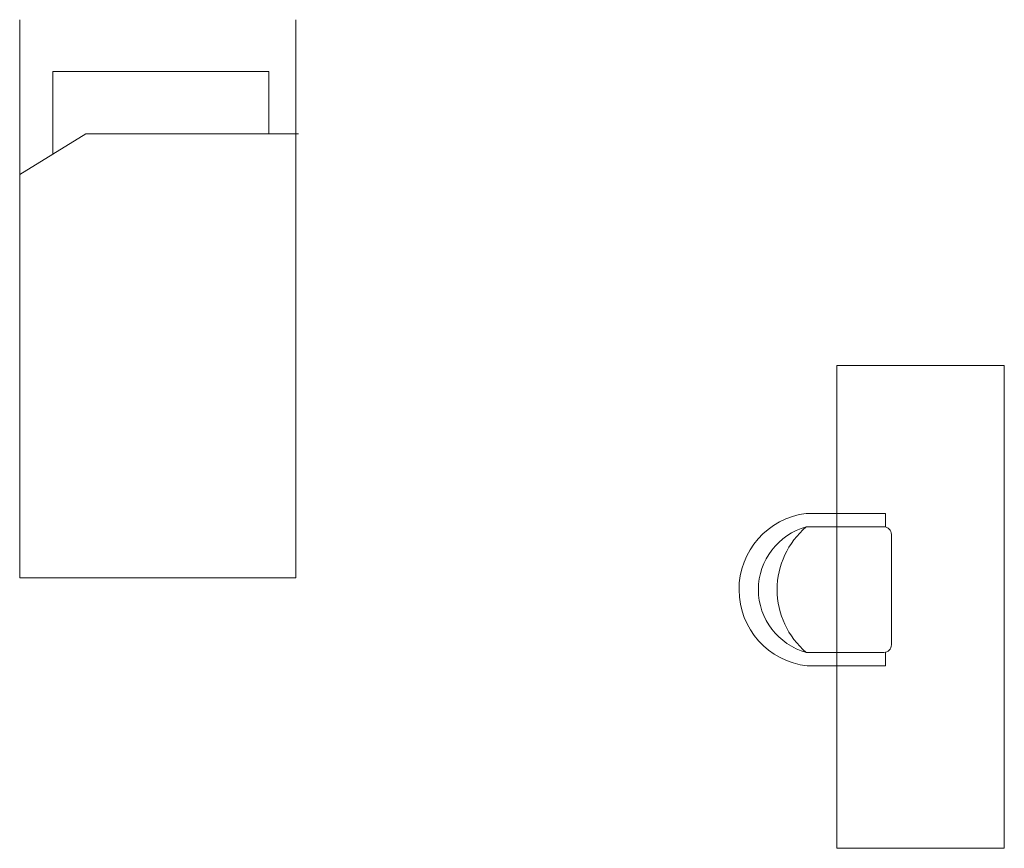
# Model space of a CAD drawing. Header units: inches. Extents: x -4581 to 28141, y -59678 to 5024.
# Tile 3 of 18: x 27788 to 28141, y -59678 to -59381. Entities that reach past the tile are written whole.
import ezdxf

# ---------------------------------------------------------------- set-up
doc = ezdxf.new("R2010")
doc.units = ezdxf.units.IN
doc.header["$MEASUREMENT"] = 0
doc.layers.add('3DP_10_PWN_MEBLE_', color=74, linetype='Continuous', lineweight=9)
doc.layers.add('FURN_nowe', color=7, linetype='Continuous', lineweight=9, true_color=0x003d80)

# ---------------------------------------------------------------- blocks, each defined once
blk = doc.blocks.new('AC18C')
for p, q in [((-0.039, 0.5), (-0.5583, 0.5)), ((-0.039, 0.5), (-0.039, 0.4117)), ((-0.05, 0.4117), (-0.5583, 0.4117)), ((0, 0.3617), (0, -0.3617)), ((-0.05, -0.4117), (-0.5583, -0.4117)), ((-0.039, -0.4109), (-0.039, -0.5)), ((-0.039, -0.5), (-0.5528, -0.5))]:
    blk.add_line(p, q)
for centre, radius, start, end in [((-0.4965, 0.0003), 0.5035, 97.0495, 263.57691), ((-0.446, 0), 0.4268, 105.24898, 254.75102), ((-0.2119, 0), 0.5381, 130.0756, 229.9244), ((-0.05, 0.3617), 0.05, 0, 90), ((-0.05, -0.3617), 0.05, 270, 0)]:
    blk.add_arc(centre, radius, start, end)

msp = doc.modelspace()

# ---------------------------------------------------------------- linework, layer by layer
at = {"layer": '3DP_10_PWN_MEBLE_', "ltscale": 10}
for points in [[(27787.84, -59381.47), (27787.84, -59581.47), (27886.83, -59581.47), (27886.83, -59381.47)], [(27787.84, -59381.47), (27787.84, -59581.47), (27886.83, -59581.47), (27886.83, -59381.47)], [(27787.84, -59381.47), (27787.84, -59581.47), (27886.83, -59581.47), (27886.83, -59381.47)], [(27787.84, -59381.47), (27787.84, -59581.47), (27886.83, -59581.47), (27886.83, -59381.47)], [(27787.84, -59381.47), (27787.84, -59581.47), (27886.83, -59581.47), (27886.83, -59381.47)], [(27787.84, -59381.47), (27787.84, -59581.47), (27886.83, -59581.47), (27886.83, -59381.47)], [(27787.84, -59381.47), (27787.84, -59581.47), (27886.83, -59581.47), (27886.83, -59381.47)], [(27787.84, -59381.47), (27787.84, -59581.47), (27886.83, -59581.47), (27886.83, -59381.47)], [(27787.84, -59381.47), (27787.84, -59581.47), (27886.83, -59581.47), (27886.83, -59381.47)], [(27787.84, -59381.47), (27787.84, -59581.47), (27886.83, -59581.47), (27886.83, -59381.47)], [(27787.84, -59381.47), (27787.84, -59581.47), (27886.83, -59581.47), (27886.83, -59381.47)], [(27787.84, -59381.47), (27787.84, -59581.47), (27886.83, -59581.47), (27886.83, -59381.47)], [(27787.84, -59381.47), (27787.84, -59581.47), (27886.83, -59581.47), (27886.83, -59381.47)], [(27787.84, -59381.47), (27787.84, -59581.47), (27886.83, -59581.47), (27886.83, -59381.47)], [(27787.84, -59381.47), (27787.84, -59581.47), (27886.83, -59581.47), (27886.83, -59381.47)], [(27787.84, -59381.47), (27787.84, -59581.47), (27886.83, -59581.47), (27886.83, -59381.47)], [(27787.84, -59381.47), (27787.84, -59581.47), (27886.83, -59581.47), (27886.83, -59381.47)], [(27787.84, -59381.47), (27787.84, -59581.47), (27886.83, -59581.47), (27886.83, -59381.47)], [(27787.84, -59381.47), (27787.84, -59581.47), (27886.83, -59581.47), (27886.83, -59381.47)], [(27787.84, -59381.47), (27787.84, -59581.47), (27886.83, -59581.47), (27886.83, -59381.47)], [(27787.84, -59381.47), (27787.84, -59581.47), (27886.83, -59581.47), (27886.83, -59381.47)], [(27787.84, -59381.47), (27787.84, -59581.47), (27886.83, -59581.47), (27886.83, -59381.47)], [(27787.84, -59381.47), (27787.84, -59581.47), (27886.83, -59581.47), (27886.83, -59381.47)], [(27787.84, -59381.47), (27787.84, -59581.47), (27886.83, -59581.47), (27886.83, -59381.47)], [(27787.84, -59381.47), (27787.84, -59581.47), (27886.83, -59581.47), (27886.83, -59381.47)], [(27799.69, -59429.7), (27799.69, -59399.99), (27877.17, -59399.99), (27877.17, -59422.43)], [(27799.69, -59429.7), (27799.69, -59399.99), (27877.17, -59399.99), (27877.17, -59422.43)], [(27799.69, -59429.7), (27799.69, -59399.99), (27877.17, -59399.99), (27877.17, -59422.43)], [(27799.69, -59429.7), (27799.69, -59399.99), (27877.17, -59399.99), (27877.17, -59422.43)], [(27799.69, -59429.7), (27799.69, -59399.99), (27877.17, -59399.99), (27877.17, -59422.43)], [(27799.69, -59429.7), (27799.69, -59399.99), (27877.17, -59399.99), (27877.17, -59422.43)], [(27799.69, -59429.7), (27799.69, -59399.99), (27877.17, -59399.99), (27877.17, -59422.43)], [(27799.69, -59429.7), (27799.69, -59399.99), (27877.17, -59399.99), (27877.17, -59422.43)], [(27799.69, -59429.7), (27799.69, -59399.99), (27877.17, -59399.99), (27877.17, -59422.43)], [(27799.69, -59429.7), (27799.69, -59399.99), (27877.17, -59399.99), (27877.17, -59422.43)], [(27799.69, -59429.7), (27799.69, -59399.99), (27877.17, -59399.99), (27877.17, -59422.43)], [(27799.69, -59429.7), (27799.69, -59399.99), (27877.17, -59399.99), (27877.17, -59422.43)], [(27799.69, -59429.7), (27799.69, -59399.99), (27877.17, -59399.99), (27877.17, -59422.43)], [(27799.69, -59429.7), (27799.69, -59399.99), (27877.17, -59399.99), (27877.17, -59422.43)], [(27799.69, -59429.7), (27799.69, -59399.99), (27877.17, -59399.99), (27877.17, -59422.43)], [(27799.69, -59429.7), (27799.69, -59399.99), (27877.17, -59399.99), (27877.17, -59422.43)], [(27799.69, -59429.7), (27799.69, -59399.99), (27877.17, -59399.99), (27877.17, -59422.43)], [(27799.69, -59429.7), (27799.69, -59399.99), (27877.17, -59399.99), (27877.17, -59422.43)], [(27799.69, -59429.7), (27799.69, -59399.99), (27877.17, -59399.99), (27877.17, -59422.43)], [(27799.69, -59429.7), (27799.69, -59399.99), (27877.17, -59399.99), (27877.17, -59422.43)], [(27799.69, -59429.7), (27799.69, -59399.99), (27877.17, -59399.99), (27877.17, -59422.43)], [(27799.69, -59429.7), (27799.69, -59399.99), (27877.17, -59399.99), (27877.17, -59422.43)], [(27799.69, -59429.7), (27799.69, -59399.99), (27877.17, -59399.99), (27877.17, -59422.43)], [(27799.69, -59429.7), (27799.69, -59399.99), (27877.17, -59399.99), (27877.17, -59422.43)], [(27799.69, -59429.7), (27799.69, -59399.99), (27877.17, -59399.99), (27877.17, -59422.43)], [(27887.84, -59422.43), (27811.53, -59422.43), (27787.84, -59436.97)], [(27887.84, -59422.43), (27811.53, -59422.43), (27787.84, -59436.97)], [(27887.84, -59422.43), (27811.53, -59422.43), (27787.84, -59436.97)], [(27887.84, -59422.43), (27811.53, -59422.43), (27787.84, -59436.97)], [(27887.84, -59422.43), (27811.53, -59422.43), (27787.84, -59436.97)], [(27887.84, -59422.43), (27811.53, -59422.43), (27787.84, -59436.97)], [(27887.84, -59422.43), (27811.53, -59422.43), (27787.84, -59436.97)], [(27887.84, -59422.43), (27811.53, -59422.43), (27787.84, -59436.97)], [(27887.84, -59422.43), (27811.53, -59422.43), (27787.84, -59436.97)], [(27887.84, -59422.43), (27811.53, -59422.43), (27787.84, -59436.97)], [(27887.84, -59422.43), (27811.53, -59422.43), (27787.84, -59436.97)], [(27887.84, -59422.43), (27811.53, -59422.43), (27787.84, -59436.97)], [(27887.84, -59422.43), (27811.53, -59422.43), (27787.84, -59436.97)], [(27887.84, -59422.43), (27811.53, -59422.43), (27787.84, -59436.97)], [(27887.84, -59422.43), (27811.53, -59422.43), (27787.84, -59436.97)], [(27887.84, -59422.43), (27811.53, -59422.43), (27787.84, -59436.97)], [(27887.84, -59422.43), (27811.53, -59422.43), (27787.84, -59436.97)], [(27887.84, -59422.43), (27811.53, -59422.43), (27787.84, -59436.97)], [(27887.84, -59422.43), (27811.53, -59422.43), (27787.84, -59436.97)], [(27887.84, -59422.43), (27811.53, -59422.43), (27787.84, -59436.97)], [(27887.84, -59422.43), (27811.53, -59422.43), (27787.84, -59436.97)], [(27887.84, -59422.43), (27811.53, -59422.43), (27787.84, -59436.97)], [(27887.84, -59422.43), (27811.53, -59422.43), (27787.84, -59436.97)], [(27887.84, -59422.43), (27811.53, -59422.43), (27787.84, -59436.97)], [(27887.84, -59422.43), (27811.53, -59422.43), (27787.84, -59436.97)]]:
    msp.add_lwpolyline(points, dxfattribs=at)
msp.add_lwpolyline([(28140.84, -59678.46), (28140.84, -59505.46), (28080.84, -59505.46), (28080.84, -59678.46)], close=True, dxfattribs=at)
msp.add_lwpolyline([(28140.84, -59678.46), (28140.84, -59505.46), (28080.84, -59505.46), (28080.84, -59678.46)], close=True, dxfattribs=at)
msp.add_lwpolyline([(28140.84, -59678.46), (28140.84, -59505.46), (28080.84, -59505.46), (28080.84, -59678.46)], close=True, dxfattribs=at)
msp.add_lwpolyline([(28140.84, -59678.46), (28140.84, -59505.46), (28080.84, -59505.46), (28080.84, -59678.46)], close=True, dxfattribs=at)
msp.add_lwpolyline([(28140.84, -59678.46), (28140.84, -59505.46), (28080.84, -59505.46), (28080.84, -59678.46)], close=True, dxfattribs=at)
msp.add_lwpolyline([(28140.84, -59678.46), (28140.84, -59505.46), (28080.84, -59505.46), (28080.84, -59678.46)], close=True, dxfattribs=at)
msp.add_lwpolyline([(28140.84, -59678.46), (28140.84, -59505.46), (28080.84, -59505.46), (28080.84, -59678.46)], close=True, dxfattribs=at)
msp.add_lwpolyline([(28140.84, -59678.46), (28140.84, -59505.46), (28080.84, -59505.46), (28080.84, -59678.46)], close=True, dxfattribs=at)
msp.add_lwpolyline([(28140.84, -59678.46), (28140.84, -59505.46), (28080.84, -59505.46), (28080.84, -59678.46)], close=True, dxfattribs=at)
msp.add_lwpolyline([(28140.84, -59678.46), (28140.84, -59505.46), (28080.84, -59505.46), (28080.84, -59678.46)], close=True, dxfattribs=at)
msp.add_lwpolyline([(28140.84, -59678.46), (28140.84, -59505.46), (28080.84, -59505.46), (28080.84, -59678.46)], close=True, dxfattribs=at)
msp.add_lwpolyline([(28140.84, -59678.46), (28140.84, -59505.46), (28080.84, -59505.46), (28080.84, -59678.46)], close=True, dxfattribs=at)
msp.add_lwpolyline([(28140.84, -59678.46), (28140.84, -59505.46), (28080.84, -59505.46), (28080.84, -59678.46)], close=True, dxfattribs=at)
msp.add_lwpolyline([(28140.84, -59678.46), (28140.84, -59505.46), (28080.84, -59505.46), (28080.84, -59678.46)], close=True, dxfattribs=at)
msp.add_lwpolyline([(28140.84, -59678.46), (28140.84, -59505.46), (28080.84, -59505.46), (28080.84, -59678.46)], close=True, dxfattribs=at)
msp.add_lwpolyline([(28140.84, -59678.46), (28140.84, -59505.46), (28080.84, -59505.46), (28080.84, -59678.46)], close=True, dxfattribs=at)
msp.add_lwpolyline([(28140.84, -59678.46), (28140.84, -59505.46), (28080.84, -59505.46), (28080.84, -59678.46)], close=True, dxfattribs=at)
msp.add_lwpolyline([(28140.84, -59678.46), (28140.84, -59505.46), (28080.84, -59505.46), (28080.84, -59678.46)], close=True, dxfattribs=at)
msp.add_lwpolyline([(28140.84, -59678.46), (28140.84, -59505.46), (28080.84, -59505.46), (28080.84, -59678.46)], close=True, dxfattribs=at)
msp.add_lwpolyline([(28140.84, -59678.46), (28140.84, -59505.46), (28080.84, -59505.46), (28080.84, -59678.46)], close=True, dxfattribs=at)
msp.add_lwpolyline([(28140.84, -59678.46), (28140.84, -59505.46), (28080.84, -59505.46), (28080.84, -59678.46)], close=True, dxfattribs=at)
msp.add_lwpolyline([(28140.84, -59678.46), (28140.84, -59505.46), (28080.84, -59505.46), (28080.84, -59678.46)], close=True, dxfattribs=at)
msp.add_lwpolyline([(28140.84, -59678.46), (28140.84, -59505.46), (28080.84, -59505.46), (28080.84, -59678.46)], close=True, dxfattribs=at)
msp.add_lwpolyline([(28140.84, -59678.46), (28140.84, -59505.46), (28080.84, -59505.46), (28080.84, -59678.46)], close=True, dxfattribs=at)
msp.add_lwpolyline([(28140.84, -59678.46), (28140.84, -59505.46), (28080.84, -59505.46), (28080.84, -59678.46)], close=True, dxfattribs=at)

# ---------------------------------------------------------------- block references
at = {"layer": 'FURN_nowe', "color": 141, "true_color": 0x5fcfff, "xscale": 54.64573774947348, "yscale": 54.64573774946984, "zscale": 32.78744264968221}
msp.add_blockref('AC18C', (28100.37, -59585.74), dxfattribs=at)
msp.add_blockref('AC18C', (28100.37, -59585.74), dxfattribs=at)
msp.add_blockref('AC18C', (28100.37, -59585.74), dxfattribs=at)
msp.add_blockref('AC18C', (28100.37, -59585.74), dxfattribs=at)
msp.add_blockref('AC18C', (28100.37, -59585.74), dxfattribs=at)
msp.add_blockref('AC18C', (28100.37, -59585.74), dxfattribs=at)
msp.add_blockref('AC18C', (28100.37, -59585.74), dxfattribs=at)
msp.add_blockref('AC18C', (28100.37, -59585.74), dxfattribs=at)
msp.add_blockref('AC18C', (28100.37, -59585.74), dxfattribs=at)
msp.add_blockref('AC18C', (28100.37, -59585.74), dxfattribs=at)
msp.add_blockref('AC18C', (28100.37, -59585.74), dxfattribs=at)
msp.add_blockref('AC18C', (28100.37, -59585.74), dxfattribs=at)
msp.add_blockref('AC18C', (28100.37, -59585.74), dxfattribs=at)
msp.add_blockref('AC18C', (28100.37, -59585.74), dxfattribs=at)
msp.add_blockref('AC18C', (28100.37, -59585.74), dxfattribs=at)
msp.add_blockref('AC18C', (28100.37, -59585.74), dxfattribs=at)
msp.add_blockref('AC18C', (28100.37, -59585.74), dxfattribs=at)
msp.add_blockref('AC18C', (28100.37, -59585.74), dxfattribs=at)
msp.add_blockref('AC18C', (28100.37, -59585.74), dxfattribs=at)
msp.add_blockref('AC18C', (28100.37, -59585.74), dxfattribs=at)
msp.add_blockref('AC18C', (28100.37, -59585.74), dxfattribs=at)
msp.add_blockref('AC18C', (28100.37, -59585.74), dxfattribs=at)
msp.add_blockref('AC18C', (28100.37, -59585.74), dxfattribs=at)
msp.add_blockref('AC18C', (28100.37, -59585.74), dxfattribs=at)
msp.add_blockref('AC18C', (28100.37, -59585.74), dxfattribs=at)

doc.saveas('drawing.dxf')
